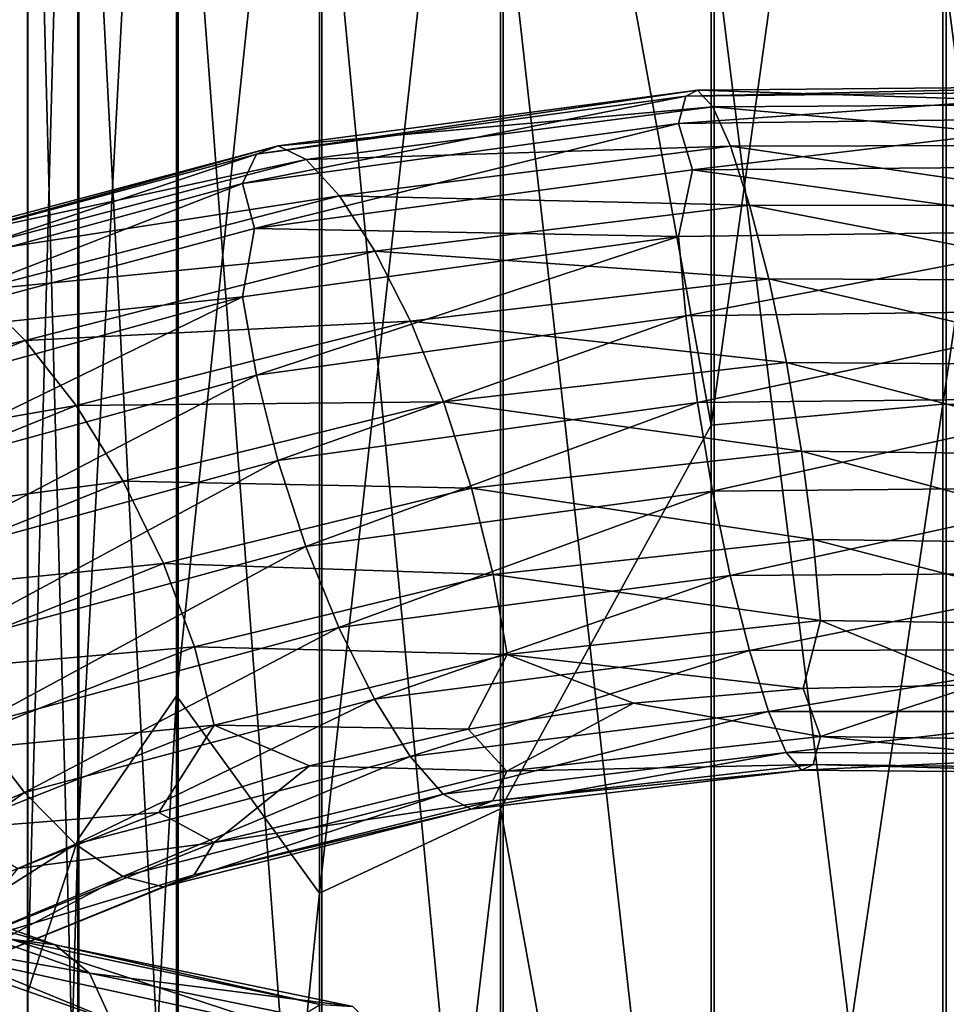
# Model space of a CAD drawing. Header units: metres. Extents: x -109 to 109, y -452 to 89.
# Tile 180 of 256: x -8.51 to -1.74, y -330.64 to -323.45. Entities that reach past the tile are written whole.
import ezdxf

# ---------------------------------------------------------------- set-up
doc = ezdxf.new("R2010")
doc.units = ezdxf.units.M
doc.layers.add('solid_k244270000c71_000_02', color=7, linetype='CONTINUOUS')

msp = doc.modelspace()

# ---------------------------------------------------------------- linework, layer by layer
at = {"layer": 'solid_k244270000c71_000_02'}
for points in [[(-1.767249, -314.243774, 820.421326), (-3.458888, -326.408142, 811.329224), (-3.458888, -314.276459, 821.081421)], [(-1.767249, -314.243774, 820.421326), (-1.767249, -326.255219, 810.732605), (-3.458888, -326.408142, 811.329224)], [(-1.767249, -314.243774, 820.421326), (0, -314.313751, 820.137939), (-1.767249, -326.255219, 810.732605)], [(-3.458888, -314.276459, 821.081421), (-3.458888, -326.408142, 811.329224), (-4.999055, -317.961945, 819.413086)], [(-1.767249, -326.255219, 810.732605), (0, -314.313751, 820.137939), (0, -326.260468, 810.481018)], [(-7.364774, -315.906158, 824.253723), (-8.086726, -329.432251, 815.519714), (-8.086726, -316.848419, 825.578674)], [(-7.364774, -315.906158, 824.253723), (-7.364774, -328.385742, 814.275391), (-8.086726, -329.432251, 815.519714)], [(-6.320303, -318.43576, 820.551331), (-7.364774, -328.385742, 814.275391), (-7.364774, -315.906158, 824.253723)], [(-8.086726, -316.848419, 825.578674), (-8.454546, -330.552551, 816.851807), (-8.454546, -317.857147, 826.99707)], [(-8.086726, -316.848419, 825.578674), (-8.086726, -329.432251, 815.519714), (-8.454546, -330.552551, 816.851807)], [(-8.454546, -317.857147, 826.99707), (-8.452125, -331.697571, 818.213257), (-8.452125, -318.888153, 828.446838)], [(-8.454546, -317.857147, 826.99707), (-8.454546, -330.552551, 816.851807), (-8.452125, -331.697571, 818.213257)], [(-4.999055, -317.961945, 819.413086), (-6.320303, -329.824615, 811.083618), (-6.320303, -318.43576, 820.551331)], [(-4.999055, -317.961945, 819.413086), (-4.999055, -329.210358, 810.034424), (-6.320303, -329.824615, 811.083618)], [(-3.458888, -326.408142, 811.329224), (-4.999055, -329.210358, 810.034424), (-4.999055, -317.961945, 819.413086)], [(-6.320303, -318.43576, 820.551331), (-6.320303, -329.824615, 811.083618), (-7.364774, -328.385742, 814.275391)], [(-8.452125, -318.888153, 828.446838), (-8.079568, -332.8172, 819.544556), (-8.079568, -319.896301, 829.86438)], [(-8.452125, -318.888153, 828.446838), (-8.452125, -331.697571, 818.213257), (-8.079568, -332.8172, 819.544556)], [(-8.079568, -319.896301, 829.86438), (-7.353192, -333.862427, 820.787354), (-7.353192, -320.837433, 831.187744)], [(-8.079568, -319.896301, 829.86438), (-8.079568, -332.8172, 819.544556), (-7.353192, -333.862427, 820.787354)], [(-7.353192, -320.837433, 831.187744), (-6.304805, -334.787445, 821.887207), (-6.304805, -321.670319, 832.358887)], [(-7.353192, -320.837433, 831.187744), (-7.353192, -333.862427, 820.787354), (-6.304805, -334.787445, 821.887207)], [(-6.304805, -321.670319, 832.358887), (-4.980319, -335.551727, 822.795959), (-4.980319, -322.358521, 833.326538)], [(-6.304805, -321.670319, 832.358887), (-6.304805, -334.787445, 821.887207), (-4.980319, -335.551727, 822.795959)], [(-4.980319, -322.358521, 833.326538), (-3.437735, -336.121857, 823.473877), (-3.437735, -322.871857, 834.048401)], [(-4.980319, -322.358521, 833.326538), (-4.980319, -335.551727, 822.795959), (-3.437735, -336.121857, 823.473877)], [(-3.437735, -322.871857, 834.048401), (-1.744606, -336.472839, 823.891174), (-1.744606, -323.187897, 834.492737)], [(-3.437735, -322.871857, 834.048401), (-3.437735, -336.121857, 823.473877), (-1.744606, -336.472839, 823.891174)], [(-1.744606, -323.187897, 834.492737), (0, -336.589325, 824.029724), (0, -323.292755, 834.640259)], [(-1.744606, -323.187897, 834.492737), (-1.744606, -336.472839, 823.891174), (0, -336.589325, 824.029724)], [(-3.558788, -323.963806, 804.041931), (-3.643836, -324.007813, 803.408203), (-6.780691, -324.431824, 804.275757)], [(-6.622428, -324.370209, 804.895569), (-3.558788, -323.963806, 804.041931), (-6.780691, -324.431824, 804.275757)], [(-3.448476, -324.084869, 804.691345), (-3.558788, -323.963806, 804.041931), (-6.622428, -324.370209, 804.895569)], [(-0.39403, -323.972504, 802.948792), (-0.399947, -324.167114, 802.370361), (-3.698559, -324.207855, 802.833191)], [(-3.643836, -324.007813, 803.408203), (-0.39403, -323.972504, 802.948792), (-3.698559, -324.207855, 802.833191)], [(-0.384833, -323.935913, 803.587891), (-0.39403, -323.972504, 802.948792), (-3.643836, -324.007813, 803.408203)], [(-3.558788, -323.963806, 804.041931), (-0.384833, -323.935913, 803.587891), (-3.643836, -324.007813, 803.408203)], [(-0.372904, -324.065979, 804.244446), (-0.384833, -323.935913, 803.587891), (-3.558788, -323.963806, 804.041931)], [(-3.448476, -324.084869, 804.691345), (-0.372904, -324.065979, 804.244446), (-3.558788, -323.963806, 804.041931)], [(-3.643836, -324.007813, 803.408203), (-3.698559, -324.207855, 802.833191), (-6.882523, -324.644348, 803.709106)], [(-6.780691, -324.431824, 804.275757), (-3.643836, -324.007813, 803.408203), (-6.882523, -324.644348, 803.709106)], [(-6.417152, -324.469757, 805.526306), (-3.448476, -324.084869, 804.691345), (-6.622428, -324.370209, 804.895569)], [(-3.31881, -324.373596, 805.314087), (-3.448476, -324.084869, 804.691345), (-6.417152, -324.469757, 805.526306)], [(-0.358883, -324.364716, 804.875549), (-0.372904, -324.065979, 804.244446), (-3.448476, -324.084869, 804.691345)], [(-3.31881, -324.373596, 805.314087), (-0.358883, -324.364716, 804.875549), (-3.448476, -324.084869, 804.691345)], [(-3.698559, -324.207855, 802.833191), (-0.399947, -324.167114, 802.370361), (-3.595576, -324.546356, 802.335083)], [(-0.399947, -324.167114, 802.370361), (-0.270091, -324.518158, 801.886169), (-3.595576, -324.546356, 802.335083)], [(-6.882523, -324.644348, 803.709106), (-3.698559, -324.207855, 802.833191), (-6.795164, -324.973114, 803.195313)], [(-3.698559, -324.207855, 802.833191), (-3.595576, -324.546356, 802.335083), (-6.795164, -324.973114, 803.195313)], [(-6.622428, -324.370209, 804.895569), (-6.780691, -324.431824, 804.275757), (-9.709269, -325.221619, 805.531677)], [(-9.482653, -325.132874, 806.129395), (-6.622428, -324.370209, 804.895569), (-9.709269, -325.221619, 805.531677)], [(-6.417152, -324.469757, 805.526306), (-6.622428, -324.370209, 804.895569), (-9.482653, -325.132874, 806.129395)], [(-6.175861, -324.734161, 806.126526), (-3.31881, -324.373596, 805.314087), (-6.417152, -324.469757, 805.526306)], [(-3.179075, -324.803467, 805.871765), (-3.31881, -324.373596, 805.314087), (-6.175861, -324.734161, 806.126526)], [(-0.343772, -324.804993, 805.442261), (-0.358883, -324.364716, 804.875549), (-3.31881, -324.373596, 805.314087)], [(-3.179075, -324.803467, 805.871765), (-0.343772, -324.804993, 805.442261), (-3.31881, -324.373596, 805.314087)], [(-6.780691, -324.431824, 804.275757), (-6.882523, -324.644348, 803.709106), (-9.855083, -325.453339, 804.978027)], [(-9.709269, -325.221619, 805.531677), (-6.780691, -324.431824, 804.275757), (-9.855083, -325.453339, 804.978027)], [(-9.188718, -325.199066, 806.730286), (-6.417152, -324.469757, 805.526306), (-9.482653, -325.132874, 806.129395)], [(-6.175861, -324.734161, 806.126526), (-6.417152, -324.469757, 805.526306), (-9.188718, -325.199066, 806.730286)], [(-6.795164, -324.973114, 803.195313), (-3.595576, -324.546356, 802.335083), (-3.698936, -325.031311, 802.026611)], [(-3.595576, -324.546356, 802.335083), (-0.399988, -324.98761, 801.564026), (-3.698936, -325.031311, 802.026611)], [(-3.595576, -324.546356, 802.335083), (-0.270091, -324.518158, 801.886169), (-0.399988, -324.98761, 801.564026)], [(-9.855083, -325.453339, 804.978027), (-6.882523, -324.644348, 803.709106), (-9.800735, -325.779877, 804.45575)], [(-6.882523, -324.644348, 803.709106), (-6.795164, -324.973114, 803.195313), (-9.800735, -325.779877, 804.45575)], [(-8.843213, -325.425751, 807.294556), (-6.175861, -324.734161, 806.126526), (-9.188718, -325.199066, 806.730286)], [(-5.915832, -325.138641, 806.659546), (-6.175861, -324.734161, 806.126526), (-8.843213, -325.425751, 807.294556)], [(-5.915832, -325.138641, 806.659546), (-3.179075, -324.803467, 805.871765), (-6.175861, -324.734161, 806.126526)], [(-3.03939, -325.340881, 806.32666), (-3.179075, -324.803467, 805.871765), (-5.915832, -325.138641, 806.659546)], [(-0.328667, -325.352448, 805.90625), (-0.343772, -324.804993, 805.442261), (-3.179075, -324.803467, 805.871765)], [(-3.03939, -325.340881, 806.32666), (-0.328667, -325.352448, 805.90625), (-3.179075, -324.803467, 805.871765)], [(-9.800735, -325.779877, 804.45575), (-6.795164, -324.973114, 803.195313), (-6.883224, -325.47345, 802.89978)], [(-6.795164, -324.973114, 803.195313), (-3.698936, -325.031311, 802.026611), (-6.883224, -325.47345, 802.89978)], [(-6.883224, -325.47345, 802.89978), (-3.698936, -325.031311, 802.026611), (-6.782002, -326.044983, 802.701294)], [(-3.698936, -325.031311, 802.026611), (-3.644541, -325.610168, 801.838867), (-6.782002, -326.044983, 802.701294)], [(-3.698936, -325.031311, 802.026611), (-0.399988, -324.98761, 801.564026), (-3.644541, -325.610168, 801.838867)], [(-0.399988, -324.98761, 801.564026), (-0.394106, -325.569122, 801.379883), (-3.644541, -325.610168, 801.838867)], [(-8.470878, -325.790649, 807.788147), (-5.915832, -325.138641, 806.659546), (-8.843213, -325.425751, 807.294556)], [(-5.655897, -325.651245, 807.089539), (-5.915832, -325.138641, 806.659546), (-8.470878, -325.790649, 807.788147)], [(-5.655897, -325.651245, 807.089539), (-3.03939, -325.340881, 806.32666), (-5.915832, -325.138641, 806.659546)], [(-2.909875, -325.951813, 806.640808), (-3.03939, -325.340881, 806.32666), (-5.655897, -325.651245, 807.089539)], [(-0.314662, -325.972351, 806.22876), (-0.328667, -325.352448, 805.90625), (-3.03939, -325.340881, 806.32666)], [(-2.909875, -325.951813, 806.640808), (-0.314662, -325.972351, 806.22876), (-3.03939, -325.340881, 806.32666)], [(-8.470878, -325.790649, 807.788147), (-8.843213, -325.425751, 807.294556), (-11.237638, -326.418732, 808.790466)], [(-9.856086, -326.290588, 804.163635), (-6.883224, -325.47345, 802.89978), (-9.711147, -326.850403, 803.94751)], [(-9.800735, -325.779877, 804.45575), (-6.883224, -325.47345, 802.89978), (-9.856086, -326.290588, 804.163635)], [(-6.883224, -325.47345, 802.89978), (-6.782002, -326.044983, 802.701294), (-9.711147, -326.850403, 803.94751)], [(-6.782002, -326.044983, 802.701294), (-3.644541, -325.610168, 801.838867), (-6.624258, -326.665924, 802.654968)], [(-3.644541, -325.610168, 801.838867), (-3.559771, -326.244446, 801.808411), (-6.624258, -326.665924, 802.654968)], [(-3.644541, -325.610168, 801.838867), (-0.394106, -325.569122, 801.379883), (-3.559771, -326.244446, 801.808411)], [(-0.394106, -325.569122, 801.379883), (-0.384939, -326.208527, 801.354919), (-3.559771, -326.244446, 801.808411)], [(-8.098678, -326.264648, 808.178223), (-5.655897, -325.651245, 807.089539), (-8.470878, -325.790649, 807.788147)], [(-5.414888, -326.239838, 807.380371), (-5.655897, -325.651245, 807.089539), (-8.098678, -326.264648, 808.178223)], [(-5.414888, -326.239838, 807.380371), (-2.909875, -325.951813, 806.640808), (-5.655897, -325.651245, 807.089539)], [(-10.764487, -326.731201, 809.230957), (-8.470878, -325.790649, 807.788147), (-11.237638, -326.418732, 808.790466)], [(-8.098678, -326.264648, 808.178223), (-8.470878, -325.790649, 807.788147), (-10.764487, -326.731201, 809.230957)], [(-2.799791, -326.600189, 806.783813), (-2.909875, -325.951813, 806.640808), (-5.414888, -326.239838, 807.380371)], [(-0.302758, -326.627991, 806.378784), (-0.314662, -325.972351, 806.22876), (-2.909875, -325.951813, 806.640808)], [(-2.799791, -326.600189, 806.783813), (-0.302758, -326.627991, 806.378784), (-2.909875, -325.951813, 806.640808)], [(-9.711147, -326.850403, 803.94751), (-6.782002, -326.044983, 802.701294), (-9.485272, -327.450378, 803.875549)], [(-6.782002, -326.044983, 802.701294), (-6.624258, -326.665924, 802.654968), (-9.485272, -327.450378, 803.875549)], [(-10.291509, -327.153931, 809.567139), (-8.098678, -326.264648, 808.178223), (-10.764487, -326.731201, 809.230957)], [(-7.753577, -326.818268, 808.431519), (-8.098678, -326.264648, 808.178223), (-10.291509, -327.153931, 809.567139)], [(-7.753577, -326.818268, 808.431519), (-5.414888, -326.239838, 807.380371), (-8.098678, -326.264648, 808.178223)], [(-5.210035, -326.869843, 807.503357), (-5.414888, -326.239838, 807.380371), (-7.753577, -326.818268, 808.431519)], [(-6.624258, -326.665924, 802.654968), (-3.559771, -326.244446, 801.808411), (-6.419404, -327.293854, 802.769958)], [(-3.559771, -326.244446, 801.808411), (-3.449686, -326.8909, 801.943298), (-6.419404, -327.293854, 802.769958)], [(-5.210035, -326.869843, 807.503357), (-2.799791, -326.600189, 806.783813), (-5.414888, -326.239838, 807.380371)], [(-3.559771, -326.244446, 801.808411), (-0.384939, -326.208527, 801.354919), (-3.449686, -326.8909, 801.943298)], [(-1.767249, -326.255219, 810.732605), (-3.458888, -337.71109, 800.627441), (-3.458888, -326.408142, 811.329224)], [(-1.767249, -326.255219, 810.732605), (-1.767249, -337.448334, 800.10907), (-3.458888, -337.71109, 800.627441)], [(-0.384939, -326.208527, 801.354919), (-0.373035, -326.862274, 801.496826), (-3.449686, -326.8909, 801.943298)], [(-1.767249, -326.255219, 810.732605), (0, -326.260468, 810.481018), (-1.767249, -337.448334, 800.10907)], [(-1.767249, -337.448334, 800.10907), (0, -326.260468, 810.481018), (0, -337.394745, 799.897644)], [(-3.458888, -326.408142, 811.329224), (-3.458888, -337.71109, 800.627441), (-4.999055, -329.210358, 810.034424)], [(-2.715021, -327.242737, 806.755188), (-2.799791, -326.600189, 806.783813), (-5.210035, -326.869843, 807.503357)], [(-0.293591, -327.275757, 806.355591), (-0.302758, -326.627991, 806.378784), (-2.799791, -326.600189, 806.783813)], [(-2.715021, -327.242737, 806.755188), (-0.293591, -327.275757, 806.355591), (-2.799791, -326.600189, 806.783813)], [(-9.485272, -327.450378, 803.875549), (-6.624258, -326.665924, 802.654968), (-9.191943, -328.049225, 803.958374)], [(-6.624258, -326.665924, 802.654968), (-6.419404, -327.293854, 802.769958), (-9.191943, -328.049225, 803.958374)], [(-9.852967, -327.661102, 809.769897), (-7.753577, -326.818268, 808.431519), (-10.291509, -327.153931, 809.567139)], [(-7.460248, -327.419464, 808.522156), (-7.753577, -326.818268, 808.431519), (-9.852967, -327.661102, 809.769897)], [(-7.460248, -327.419464, 808.522156), (-5.210035, -326.869843, 807.503357), (-7.753577, -326.818268, 808.431519)], [(-5.05229, -327.498962, 807.459106), (-5.210035, -326.869843, 807.503357), (-7.460248, -327.419464, 808.522156)], [(-6.419404, -327.293854, 802.769958), (-3.449686, -326.8909, 801.943298), (-6.178395, -327.887207, 803.049072)], [(-3.449686, -326.8909, 801.943298), (-3.320172, -327.50705, 802.2453), (-6.178395, -327.887207, 803.049072)], [(-5.05229, -327.498962, 807.459106), (-2.715021, -327.242737, 806.755188), (-5.210035, -326.869843, 807.503357)], [(-3.449686, -326.8909, 801.943298), (-0.373035, -326.862274, 801.496826), (-3.320172, -327.50705, 802.2453)], [(-0.373035, -326.862274, 801.496826), (-0.35903, -327.487579, 801.807007), (-3.320172, -327.50705, 802.2453)], [(-2.660626, -327.833954, 806.562622), (-2.715021, -327.242737, 806.755188), (-5.05229, -327.498962, 807.459106)], [(-0.287709, -327.869751, 806.166382), (-0.293591, -327.275757, 806.355591), (-2.715021, -327.242737, 806.755188)], [(-2.660626, -327.833954, 806.562622), (-0.287709, -327.869751, 806.166382), (-2.715021, -327.242737, 806.755188)], [(-9.191943, -328.049225, 803.958374), (-6.419404, -327.293854, 802.769958), (-8.846843, -328.606903, 804.200623)], [(-6.419404, -327.293854, 802.769958), (-6.178395, -327.887207, 803.049072), (-8.846843, -328.606903, 804.200623)], [(-9.480215, -328.223999, 809.816833), (-7.460248, -327.419464, 808.522156), (-9.852967, -327.661102, 809.769897)], [(-7.234373, -328.027344, 808.452576), (-7.460248, -327.419464, 808.522156), (-9.480215, -328.223999, 809.816833)], [(-7.234373, -328.027344, 808.452576), (-5.05229, -327.498962, 807.459106), (-7.460248, -327.419464, 808.522156)], [(-3.320172, -327.50705, 802.2453), (-0.35903, -327.487579, 801.807007), (-3.180487, -328.055115, 802.687195)], [(-0.35903, -327.487579, 801.807007), (-0.343925, -328.045929, 802.25769), (-3.180487, -328.055115, 802.687195)], [(-4.951069, -328.082428, 807.256165), (-5.05229, -327.498962, 807.459106), (-7.234373, -328.027344, 808.452576)], [(-6.178395, -327.887207, 803.049072), (-3.320172, -327.50705, 802.2453), (-5.91846, -328.409912, 803.466675)], [(-3.320172, -327.50705, 802.2453), (-3.180487, -328.055115, 802.687195), (-5.91846, -328.409912, 803.466675)], [(-4.951069, -328.082428, 807.256165), (-2.660626, -327.833954, 806.562622), (-5.05229, -327.498962, 807.459106)], [(-4.951069, -328.082428, 807.256165), (-2.787182, -328.330353, 806.253723), (-2.660626, -327.833954, 806.562622)], [(-2.660626, -327.833954, 806.562622), (-2.787182, -328.330353, 806.253723), (-1.519346, -328.304596, 805.992981)], [(-2.660626, -327.833954, 806.562622), (-1.519346, -328.304596, 805.992981), (-0.287709, -327.869751, 806.166382)], [(-8.846843, -328.606903, 804.200623), (-6.178395, -327.887207, 803.049072), (-8.474642, -329.090057, 804.579224)], [(-6.178395, -327.887207, 803.049072), (-5.91846, -328.409912, 803.466675), (-8.474642, -329.090057, 804.579224)], [(-9.193181, -328.803589, 809.712891), (-7.234373, -328.027344, 808.452576), (-9.480215, -328.223999, 809.816833)], [(-7.089434, -328.598419, 808.232727), (-7.234373, -328.027344, 808.452576), (-9.193181, -328.803589, 809.712891)], [(-7.089434, -328.598419, 808.232727), (-4.951069, -328.082428, 807.256165), (-7.234373, -328.027344, 808.452576)], [(-5.91846, -328.409912, 803.466675), (-3.180487, -328.055115, 802.687195), (-5.658432, -328.827057, 803.989868)], [(-3.180487, -328.055115, 802.687195), (-3.040752, -328.49826, 803.234436), (-5.658432, -328.827057, 803.989868)], [(-3.180487, -328.055115, 802.687195), (-0.343925, -328.045929, 802.25769), (-3.040752, -328.49826, 803.234436)], [(-0.343925, -328.045929, 802.25769), (-0.328814, -328.499664, 802.813721), (-3.040752, -328.49826, 803.234436)], [(-7.089434, -328.598419, 808.232727), (-5.233821, -328.628693, 807.032043), (-4.951069, -328.082428, 807.256165)], [(-4.951069, -328.082428, 807.256165), (-5.233821, -328.628693, 807.032043), (-4.027442, -328.438995, 806.60022)], [(-4.951069, -328.082428, 807.256165), (-4.027442, -328.438995, 806.60022), (-2.787182, -328.330353, 806.253723)], [(-2.661003, -328.68103, 805.73291), (-2.787182, -328.330353, 806.253723), (-4.027442, -328.438995, 806.60022)], [(-2.661003, -328.68103, 805.73291), (-1.519346, -328.304596, 805.992981), (-2.787182, -328.330353, 806.253723)], [(-2.661003, -328.68103, 805.73291), (-0.28775, -328.714294, 805.336426), (-1.519346, -328.304596, 805.992981)], [(-8.474642, -329.090057, 804.579224), (-5.91846, -328.409912, 803.466675), (-8.102306, -329.466705, 805.063965)], [(-5.91846, -328.409912, 803.466675), (-5.658432, -328.827057, 803.989868), (-8.102306, -329.466705, 805.063965)], [(-7.364774, -328.385742, 814.275391), (-8.086726, -341.153839, 804.468018), (-8.086726, -329.432251, 815.519714)], [(-7.364774, -328.385742, 814.275391), (-7.364774, -340.01001, 803.312561), (-8.086726, -341.153839, 804.468018)], [(-6.320303, -329.824615, 811.083618), (-7.364774, -340.01001, 803.312561), (-7.364774, -328.385742, 814.275391)], [(-5.658432, -328.827057, 803.989868), (-3.040752, -328.49826, 803.234436), (-5.417141, -329.103363, 804.585632)], [(-3.040752, -328.49826, 803.234436), (-2.911086, -328.799286, 803.852173), (-5.417141, -329.103363, 804.585632)], [(-4.951769, -328.93399, 806.424988), (-4.027442, -328.438995, 806.60022), (-5.233821, -328.628693, 807.032043)], [(-4.951769, -328.93399, 806.424988), (-2.661003, -328.68103, 805.73291), (-4.027442, -328.438995, 806.60022)], [(-3.040752, -328.49826, 803.234436), (-0.328814, -328.499664, 802.813721), (-2.911086, -328.799286, 803.852173)], [(-0.328814, -328.499664, 802.813721), (-0.314793, -328.810883, 803.439697), (-2.911086, -328.799286, 803.852173)], [(-8.846843, -328.606903, 804.200623), (-8.474642, -329.090057, 804.579224), (-10.769271, -330.066528, 805.99884)], [(-9.008998, -329.358063, 809.470093), (-7.089434, -328.598419, 808.232727), (-9.193181, -328.803589, 809.712891)], [(-9.008998, -329.358063, 809.470093), (-7.494497, -329.23587, 808.135925), (-7.089434, -328.598419, 808.232727)], [(-7.089434, -328.598419, 808.232727), (-7.494497, -329.23587, 808.135925), (-6.394913, -328.896088, 807.546021)], [(-7.089434, -328.598419, 808.232727), (-6.394913, -328.896088, 807.546021), (-5.233821, -328.628693, 807.032043)], [(-4.951769, -328.93399, 806.424988), (-5.233821, -328.628693, 807.032043), (-6.394913, -328.896088, 807.546021)], [(-2.715726, -328.886169, 805.145691), (-2.661003, -328.68103, 805.73291), (-4.951769, -328.93399, 806.424988)], [(-2.715726, -328.886169, 805.145691), (-0.293667, -328.914185, 804.745667), (-2.661003, -328.68103, 805.73291)], [(-0.293667, -328.914185, 804.745667), (-0.28775, -328.714294, 805.336426), (-2.661003, -328.68103, 805.73291)], [(-8.102306, -329.466705, 805.063965), (-5.658432, -328.827057, 803.989868), (-7.756802, -329.70459, 805.62439)], [(-5.658432, -328.827057, 803.989868), (-5.417141, -329.103363, 804.585632), (-7.756802, -329.70459, 805.62439)], [(-5.417141, -329.103363, 804.585632), (-2.911086, -328.799286, 803.852173), (-5.211864, -329.210876, 805.218567)], [(-2.911086, -328.799286, 803.852173), (-2.800774, -328.928467, 804.503662), (-5.211864, -329.210876, 805.218567)], [(-2.911086, -328.799286, 803.852173), (-0.314793, -328.810883, 803.439697), (-2.800774, -328.928467, 804.503662)], [(-0.314793, -328.810883, 803.439697), (-0.302864, -328.949097, 804.098206), (-2.800774, -328.928467, 804.503662)], [(-7.090437, -329.456268, 807.398254), (-6.394913, -328.896088, 807.546021), (-7.494497, -329.23587, 808.135925)], [(-7.090437, -329.456268, 807.398254), (-4.951769, -328.93399, 806.424988), (-6.394913, -328.896088, 807.546021)], [(-5.211864, -329.210876, 805.218567), (-2.800774, -328.928467, 804.503662), (-5.053602, -329.151184, 805.846497)], [(-5.053602, -329.151184, 805.846497), (-2.715726, -328.886169, 805.145691), (-4.951769, -328.93399, 806.424988)], [(-2.800774, -328.928467, 804.503662), (-2.715726, -328.886169, 805.145691), (-5.053602, -329.151184, 805.846497)], [(-2.800774, -328.928467, 804.503662), (-0.302864, -328.949097, 804.098206), (-2.715726, -328.886169, 805.145691)], [(-0.302864, -328.949097, 804.098206), (-0.293667, -328.914185, 804.745667), (-2.715726, -328.886169, 805.145691)], [(-5.053602, -329.151184, 805.846497), (-4.951769, -328.93399, 806.424988), (-7.090437, -329.456268, 807.398254)], [(-10.769271, -330.066528, 805.99884), (-8.474642, -329.090057, 804.579224), (-10.296121, -330.389465, 806.431763)], [(-8.474642, -329.090057, 804.579224), (-8.102306, -329.466705, 805.063965), (-10.296121, -330.389465, 806.431763)], [(-7.756802, -329.70459, 805.62439), (-5.417141, -329.103363, 804.585632), (-7.462867, -329.778534, 806.227844)], [(-5.417141, -329.103363, 804.585632), (-5.211864, -329.210876, 805.218567), (-7.462867, -329.778534, 806.227844)], [(-7.462867, -329.778534, 806.227844), (-5.211864, -329.210876, 805.218567), (-7.236251, -329.691986, 806.833557)], [(-7.236251, -329.691986, 806.833557), (-5.053602, -329.151184, 805.846497), (-7.090437, -329.456268, 807.398254)], [(-5.211864, -329.210876, 805.218567), (-5.053602, -329.151184, 805.846497), (-7.236251, -329.691986, 806.833557)], [(-4.999055, -329.210358, 810.034424), (-6.320303, -340.45932, 800.77594), (-6.320303, -329.824615, 811.083618)], [(-4.999055, -329.210358, 810.034424), (-4.999055, -339.715698, 799.830261), (-6.320303, -340.45932, 800.77594)], [(-3.458888, -337.71109, 800.627441), (-4.999055, -339.715698, 799.830261), (-4.999055, -329.210358, 810.034424)], [(-9.008998, -329.358063, 809.470093), (-8.524049, -329.644165, 808.798462), (-7.494497, -329.23587, 808.135925)], [(-7.090437, -329.456268, 807.398254), (-7.494497, -329.23587, 808.135925), (-8.524049, -329.644165, 808.798462)], [(-8.086726, -329.432251, 815.519714), (-8.454546, -342.378326, 805.705017), (-8.454546, -330.552551, 816.851807)], [(-8.086726, -329.432251, 815.519714), (-8.086726, -341.153839, 804.468018), (-8.454546, -342.378326, 805.705017)], [(-10.296121, -330.389465, 806.431763), (-8.102306, -329.466705, 805.063965), (-9.857065, -330.576477, 806.944824)], [(-8.102306, -329.466705, 805.063965), (-7.756802, -329.70459, 805.62439), (-9.857065, -330.576477, 806.944824)], [(-9.010273, -330.223907, 808.63092), (-7.090437, -329.456268, 807.398254), (-8.524049, -329.644165, 808.798462)], [(-7.236251, -329.691986, 806.833557), (-7.090437, -329.456268, 807.398254), (-9.010273, -330.223907, 808.63092)], [(-8.25025, -330.202118, 837.799316), (-10.167578, -329.52005, 836.269958), (-8.574642, -330.159729, 838.421448)], [(-9.859733, -329.752502, 835.690857), (-10.167578, -329.52005, 836.269958), (-8.25025, -330.202118, 837.799316)], [(-9.857065, -330.576477, 806.944824), (-7.756802, -329.70459, 805.62439), (-9.483543, -330.605988, 807.508606)], [(-7.756802, -329.70459, 805.62439), (-7.462867, -329.778534, 806.227844), (-9.483543, -330.605988, 807.508606)], [(-9.195568, -330.483978, 808.084473), (-7.236251, -329.691986, 806.833557), (-9.010273, -330.223907, 808.63092)], [(-7.462867, -329.778534, 806.227844), (-7.236251, -329.691986, 806.833557), (-9.195568, -330.483978, 808.084473)], [(-8.000456, -330.408264, 837.179871), (-9.859733, -329.752502, 835.690857), (-8.25025, -330.202118, 837.799316)], [(-9.662195, -330.117157, 835.14325), (-9.859733, -329.752502, 835.690857), (-8.000456, -330.408264, 837.179871)], [(-9.483543, -330.605988, 807.508606), (-7.462867, -329.778534, 806.227844), (-9.195568, -330.483978, 808.084473)], [(-6.320303, -329.824615, 811.083618), (-6.320303, -340.45932, 800.77594), (-7.364774, -340.01001, 803.312561)], [(-7.840169, -330.757843, 836.605591), (-9.154684, -330.771179, 835.068237), (-9.662195, -330.117157, 835.14325)], [(-7.840169, -330.757843, 836.605591), (-9.662195, -330.117157, 835.14325), (-8.000456, -330.408264, 837.179871)], [(-8.574642, -330.159729, 838.421448), (-8.956286, -330.294617, 839.005188), (-6.598001, -330.807404, 840.345947)], [(-6.316847, -330.638702, 839.71521), (-8.574642, -330.159729, 838.421448), (-6.598001, -330.807404, 840.345947)], [(-8.25025, -330.202118, 837.799316), (-8.574642, -330.159729, 838.421448), (-6.316847, -330.638702, 839.71521)], [(-6.077872, -330.653473, 839.052734), (-8.25025, -330.202118, 837.799316), (-6.316847, -330.638702, 839.71521)], [(-8.000456, -330.408264, 837.179871), (-8.25025, -330.202118, 837.799316), (-6.077872, -330.653473, 839.052734)], [(-8.956286, -330.294617, 839.005188), (-9.367901, -330.589569, 839.515564), (-6.901233, -331.139954, 840.906555)], [(-6.598001, -330.807404, 840.345947), (-8.956286, -330.294617, 839.005188), (-6.901233, -331.139954, 840.906555)], [(-5.893851, -330.839569, 838.401917), (-8.000456, -330.408264, 837.179871), (-6.077872, -330.653473, 839.052734)], [(-7.840169, -330.757843, 836.605591), (-8.000456, -330.408264, 837.179871), (-5.893851, -330.839569, 838.401917)], [(-8.454546, -330.552551, 816.851807), (-8.452125, -343.629883, 806.969299), (-8.452125, -331.697571, 818.213257)], [(-8.454546, -330.552551, 816.851807), (-8.454546, -342.378326, 805.705017), (-8.452125, -343.629883, 806.969299)], [(-9.367901, -330.589569, 839.515564), (-9.779665, -331.019531, 839.918884), (-7.204575, -331.608612, 841.35968)], [(-6.901233, -331.139954, 840.906555), (-9.367901, -330.589569, 839.515564), (-7.204575, -331.608612, 841.35968)]]:
    msp.add_3dface(points, dxfattribs=at)

doc.saveas('drawing.dxf')
